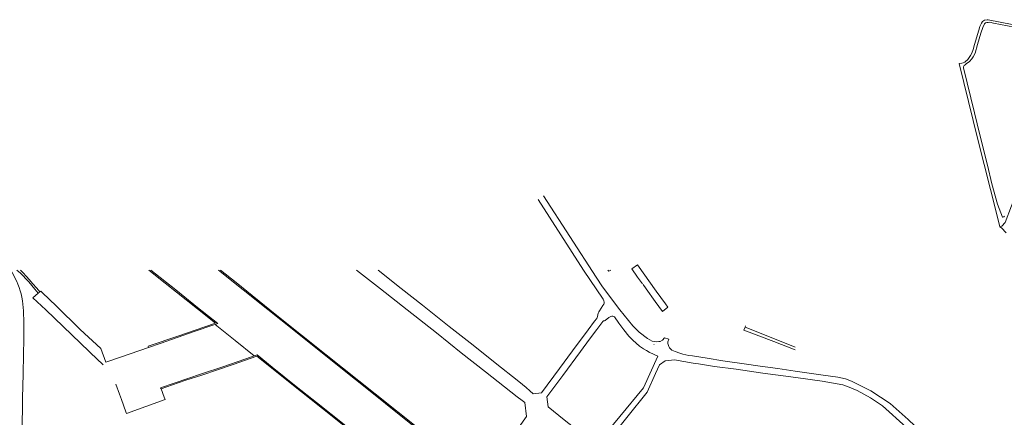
# Model space of a CAD drawing. Extents: x 145000 to 155000, y 457500 to 470000.
# Tile 37 of 256: x 146083 to 147247, y 460826 to 461296. Entities that reach past the tile are written whole.
import ezdxf

# ---------------------------------------------------------------- set-up
doc = ezdxf.new("R2010")
doc.units = 0
doc.header["$LTSCALE"] = 0.2
doc.header["$MEASUREMENT"] = 0
doc.layers.add('kant verharding', color=252, linetype='Continuous', lineweight=0)

msp = doc.modelspace()

# ---------------------------------------------------------------- linework, layer by layer
at = {"layer": 'kant verharding', "lineweight": 0}
for p, q in [((147216.3, 461154.4), (147193.9, 461244.1)), ((147238.6, 461065.5), (147216.3, 461154.4)), ((146764.7, 460991.5), (146702.4, 461087.7)), ((146696.1, 461083.4), (146749.8, 461000)), ((147242.3, 461051.2), (147238.6, 461065.5)), ((147242.3, 461051.2), (147242.5, 461051.2)), ((146104.8, 460972.5), (146106.9, 460974.3)), ((146311.4, 460934.7), (146314, 460935.5)), ((146939.5, 460929), (146940.8, 460932.4)), ((146940.8, 460932.4), (146941.4, 460933.9)), ((146833, 460912), (146833.4, 460911.9)), ((146357.1, 460897.5), (146360.1, 460898.5))]:
    msp.add_line(p, q, dxfattribs=at)
at = {"layer": 'kant verharding', "lineweight": 0, "flags": 128}
for points in [[(147193.9, 461244.1), (147197.3, 461244.4), (147198.9, 461244.9), (147200.6, 461245.7), (147202.1, 461246.8), (147203.4, 461247.9), (147204.5, 461249), (147207.6, 461253.7), (147209.2, 461256.4), (147210.8, 461260.6), (147212.1, 461266.5), (147217.3, 461283.6), (147218.6, 461287.9), (147220.5, 461291.9), (147221.8, 461293.7), (147222.9, 461294.7), (147224.1, 461295.5), (147227.2, 461295.9), (147228.5, 461295.7), (147256.6, 461290.3)], [(147247.6, 461063.5), (147246.8, 461062.7), (147245.8, 461062.3), (147245.2, 461062.6), (147239.5, 461077.8), (147232.7, 461101.9), (147227.4, 461123.8), (147218.5, 461160), (147212.2, 461186), (147199, 461239.1), (147199.1, 461240.4), (147199.9, 461241.6), (147201, 461242.7), (147202.4, 461243.6), (147206.1, 461246.4), (147209.2, 461249.7), (147210.7, 461251.9), (147212.8, 461256.4), (147215.6, 461266.6), (147219.8, 461280.2), (147222.1, 461286.9)], [(147222.1, 461286.9), (147224.1, 461291.2), (147225.2, 461292.2), (147226.8, 461292.6), (147228.3, 461292.8), (147230.2, 461292.9), (147234.7, 461291.8), (147259.4, 461287)], [(147242.5, 461051.2), (147244.4, 461051.8), (147248.5, 461056), (147263.5, 461095.5), (147275.5, 461129.3), (147287.6, 461162.7), (147294.2, 461180.8), (147298.3, 461192.6), (147312.1, 461227.5), (147321.4, 461251.6), (147327.6, 461272.4), (147340.1, 461269.2), (147342.9, 461268.7)], [(147249.5, 461043.9), (147244.2, 461049.7), (147242.3, 461051.2)], [(146806.8, 461001.4), (146813.7, 461006.2), (146835.6, 460975.2)], [(146072.4, 461000), (146074.1, 460996.9), (146076, 460993.4), (146077.7, 460990), (146079.4, 460986.3), (146080.8, 460983.1), (146082.2, 460979.5), (146083.5, 460975.5), (146084.6, 460971.7), (146085.5, 460967.9), (146086.3, 460963.6), (146086.8, 460959.5), (146087.1, 460955.7), (146087.4, 460951.7), (146087.6, 460947.2), (146087.7, 460942.5), (146087.7, 460919.3), (146087, 460878.6), (146087, 460877.1)], [(146079.5, 461000), (146083.8, 460996.4), (146087.1, 460993.3), (146090.3, 460989.6), (146093.7, 460985.9), (146097.3, 460981.9), (146100.8, 460977.4), (146104.8, 460972.5)], [(146083.9, 461000), (146087.1, 460996.7), (146090.8, 460992.8), (146094.6, 460988.6), (146098.3, 460984.2), (146103.1, 460978.6), (146106.9, 460974.3)], [(146235.6, 461000), (146255.2, 460984.4), (146293.1, 460954.3), (146314.4, 460937.3), (146290.4, 460929), (146271.2, 460922.4), (146234.9, 460909.9), (146235.4, 460908.6)], [(146238.1, 461000), (146267.6, 460976.5), (146293.3, 460955.8)], [(146318.2, 461000), (146376.4, 460953.5), (146409.1, 460927.3), (146442.9, 460900.3), (146480.1, 460870.7), (146515.8, 460842.2), (146555.6, 460810.5), (146587.9, 460784.6), (146617.5, 460761)], [(146320.4, 461000), (146339.1, 460985.1), (146385, 460948), (146445.4, 460899.9), (146503.3, 460853.6), (146555.9, 460811.7), (146597.3, 460778.8), (146618.4, 460761.9)], [(146618.4, 460761.9), (146635.4, 460763.3), (146655.4, 460790.3), (146673.7, 460814.8), (146682.4, 460826.7), (146680.5, 460843.5), (146677.4, 460845.8), (146671.2, 460850.2), (146633.9, 460879.7), (146605.2, 460902.3), (146575.8, 460925.6), (146541.2, 460952.8), (146509.5, 460977.9), (146481.4, 461000)], [(146506.9, 461000), (146534.2, 460978.1), (146559.2, 460958.4), (146591, 460933.3), (146619.2, 460911), (146645.4, 460890.2), (146673.2, 460868.2), (146681.9, 460861.2), (146686.5, 460857.1), (146690.3, 460853.6), (146700.2, 460854.9), (146721.4, 460883.6), (146736.9, 460904.5), (146755.4, 460929.5), (146762.9, 460939.5), (146765.5, 460942.8), (146766, 460943.9), (146766.4, 460945.2), (146766.9, 460947.1), (146767.3, 460949.1), (146767.9, 460950.6), (146768.7, 460951.7), (146772.8, 460957.9), (146773.8, 460959.7), (146774.1, 460961), (146774.1, 460962), (146773.8, 460963.7), (146773.2, 460965.7), (146749.8, 461000)], [(146778.7, 461000), (146779.9, 460998.5), (146782, 461000)], [(146819.5, 460983.7), (146813.6, 460991.7), (146806.8, 461001.4)], [(146764.7, 460991.5), (146772.3, 460980)], [(146181.6, 460888), (146180.1, 460889.5), (146175.2, 460893.7), (146113.9, 460953), (146098.6, 460967.1), (146104.8, 460972.5)], [(146106.9, 460974.3), (146107.9, 460975.1), (146110.1, 460973), (146110.1, 460973), (146126.1, 460957.5), (146154.5, 460929.6), (146179, 460907.2), (146184.9, 460891.2), (146202.1, 460897.1), (146235.4, 460908.6)], [(146772.3, 460980), (146792.8, 460953.1), (146808.1, 460933.9), (146815.6, 460926.4), (146825.5, 460919.1), (146830.8, 460915.8), (146835.9, 460915.1), (146839, 460915.4)], [(146849.5, 460956), (146843.3, 460950.8), (146834.6, 460962.9), (146823.9, 460977.8), (146820.2, 460982.7)], [(146835.6, 460975.2), (146846.6, 460960.1), (146849.5, 460956.1), (146849.5, 460956)], [(146314, 460935.5), (146317.3, 460936.6), (146293.3, 460955.8)], [(146827.4, 460902.9), (146824.4, 460904.7), (146820.9, 460906.9), (146816, 460910.1), (146812.1, 460913.5), (146808, 460917.2), (146803.5, 460921.9), (146797.4, 460929.2), (146791.5, 460937.1), (146786.3, 460944.8), (146785.7, 460945.2), (146784.3, 460945.5), (146783.1, 460945.5), (146782.1, 460945.2), (146779.8, 460943.8), (146775.5, 460940.3), (146774.6, 460940.1), (146774.1, 460940.1), (146773.5, 460939.9), (146773, 460939.7), (146772.5, 460939), (146765.6, 460929.6), (146756.8, 460918.3)], [(146235.4, 460908.6), (146249.1, 460913.3), (146290.5, 460927.6), (146311.4, 460934.7)], [(146314, 460935.5), (146337.9, 460916.5), (146360.1, 460898.5)], [(147000, 460905.6), (146974.9, 460915.7), (146939.5, 460929)], [(146940.8, 460932.4), (146975.6, 460918.5), (147000, 460908.7)], [(146756.8, 460918.3), (146746.1, 460903.5), (146725.2, 460875.4), (146706.5, 460850.1), (146708.1, 460838.1), (146726.9, 460823.1), (146758.5, 460797.9), (146764.9, 460792.8)], [(146839, 460915.4), (146840.6, 460915.6), (146843.1, 460917.2), (146845.4, 460919.7), (146850.5, 460918.1)], [(146850.5, 460918.1), (146849.6, 460915.2), (146849.6, 460913.3), (146849.8, 460911.9), (146850.7, 460909.8), (146851.6, 460908.2), (146854.2, 460905.1), (146858, 460903.7), (146863.6, 460901.7), (146867.4, 460900.5), (146874.5, 460899), (146878.5, 460898.5), (146895.9, 460895.9), (146914.4, 460892.8), (146939.7, 460889), (146958.8, 460886.3), (146979.5, 460883.4), (147000, 460880.5)], [(146850.5, 460918.3), (146850.5, 460918.1)], [(146850.5, 460918.1), (146850.5, 460918.1)], [(146828.1, 460902.6), (146837.6, 460898.3), (146820.6, 460860.7), (146764.9, 460792.8)], [(146827.9, 460902.7), (146827.4, 460902.9)], [(146827.4, 460902.9), (146828.1, 460902.6)], [(146250.2, 460859.5), (146249.7, 460860.8), (146297.8, 460877.3), (146324.3, 460886), (146357.1, 460897.5)], [(146250.2, 460859.5), (146270.3, 460866.5), (146279.5, 460869.7), (146298.2, 460875.9), (146335.3, 460888.5), (146363.3, 460898.2), (146416.3, 460856.1), (146452.5, 460827.1), (146488.3, 460798.5), (146517.8, 460775), (146555.8, 460744.6), (146582.5, 460723), (146582.5, 460723)], [(146360.1, 460898.5), (146360.1, 460898.5), (146363.7, 460899.7), (146381.5, 460885.3), (146410.1, 460862.5), (146434, 460843.5), (146466.8, 460817.3), (146498, 460792.3), (146528.2, 460768.3), (146558.8, 460743.8), (146583.3, 460724.1), (146582.5, 460723)], [(146778.5, 460781.9), (146777, 460795.8), (146825, 460855.5), (146835.1, 460877.7), (146839.8, 460888), (146846.3, 460892.7), (146857.3, 460894), (146879.3, 460890)], [(146879.3, 460890), (146885.6, 460889.1), (146904.8, 460886.1), (146930.2, 460882.7), (146962, 460878.2), (147000.8, 460872.9)], [(147000, 460880.5), (147033.2, 460875.6), (147050.6, 460873.2), (147059.5, 460871.2), (147066.7, 460868.6), (147089.5, 460857.3), (147112.4, 460842.3), (147133.8, 460823.4), (147164.4, 460794.2), (147181.8, 460779.1), (147211.9, 460754.5), (147281.6, 460696.5)], [(146087, 460877.1), (146086.4, 460848.7), (146086, 460808.1), (146085.8, 460799.6)], [(147000.8, 460872.9), (147032, 460868.6), (147056.6, 460864.2), (147064.1, 460861.7), (147073.3, 460857.4), (147089.4, 460849), (147103.3, 460839.3), (147131.3, 460814.3), (147173, 460776.3), (147186.8, 460764.7), (147225.9, 460731.6)], [(146196.7, 460865.2), (146200.9, 460853.2), (146200.9, 460853.2), (146203.4, 460847.1), (146208.4, 460832.5), (146209.2, 460830.3), (146255, 460846.9), (146253.8, 460849.9), (146250.2, 460859.5)]]:
    msp.add_lwpolyline(points, dxfattribs=at)

doc.saveas('drawing.dxf')
